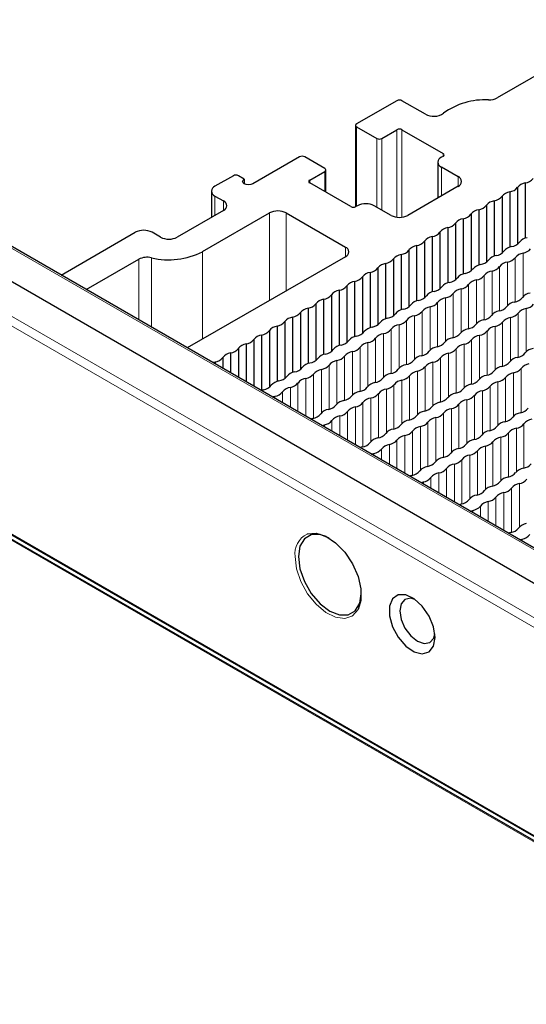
# Paper-space layout 'Blatt2' of a CAD drawing. Header units: millimetres. Extents: x 5 to 418, y 2 to 292.
# Tile 47 of 73: x 137 to 151, y 244 to 272. Entities that reach past the tile are written whole.
import ezdxf

# ---------------------------------------------------------------- set-up
doc = ezdxf.new("R2010")
doc.units = ezdxf.units.MM

psp = doc.layouts.new('Blatt2')

# ---------------------------------------------------------------- linework, layer by layer
at = {"color": 7, "linetype": 'Continuous', "lineweight": 18}
for p, q in [((190.374, 234.476), (125.556, 271.895)), ((123.902, 270.94), (188.72, 233.521)), ((188.605, 233.318), (123.786, 270.737)), ((146.39, 268.888), (146.39, 266.657)), ((147.522, 266.346), (147.522, 268.807)), ((147.663, 268.807), (147.663, 266.346)), ((146.956, 266.63), (146.956, 268.562)), ((147.097, 268.562), (147.097, 266.548)), ((148.818, 268.058), (148.818, 268.14)), ((145.495, 267.065), (145.495, 267.636)), ((148.771, 267.759), (148.771, 266.942)), ((145.07, 267.392), (145.07, 267.31)), ((149.242, 267.487), (149.242, 267.215)), ((142.407, 266.942), (142.407, 266.398)), ((142.643, 266.806), (142.643, 266.534)), ((143.939, 266.466), (143.939, 264.003)), ((144.41, 266.466), (144.41, 264.276)), ((142.053, 265.378), (142.053, 262.915)), ((146.072, 265.507), (146.072, 265.235)), ((151.07, 265.336), (151.07, 264.113)), ((140.266, 265.162), (140.266, 263.457)), ((140.624, 265.205), (140.624, 263.251)), ((150.634, 265.085), (150.634, 263.862)), ((150.846, 265.207), (150.846, 263.964)), ((150.198, 264.833), (150.198, 263.61)), ((150.41, 264.955), (150.41, 263.713)), ((149.762, 264.581), (149.762, 263.358)), ((149.974, 264.704), (149.974, 263.461)), ((149.326, 264.329), (149.326, 263.107)), ((149.538, 264.452), (149.538, 263.209)), ((148.666, 263.949), (148.666, 262.706)), ((148.89, 264.078), (148.89, 262.855)), ((149.102, 264.2), (149.102, 262.957)), ((148.23, 263.697), (148.23, 262.454)), ((148.453, 263.826), (148.453, 262.603)), ((150.928, 263.649), (150.928, 262.406)), ((151.152, 263.778), (151.152, 262.555)), ((147.794, 263.445), (147.794, 262.202)), ((148.017, 263.574), (148.017, 262.351)), ((150.492, 263.397), (150.492, 262.155)), ((150.716, 263.527), (150.716, 262.304)), ((147.358, 263.193), (147.358, 261.95)), ((147.581, 263.323), (147.581, 262.1)), ((150.056, 263.146), (150.056, 261.903)), ((150.28, 263.275), (150.28, 262.052)), ((146.709, 262.819), (146.709, 261.596)), ((146.922, 262.942), (146.922, 261.699)), ((147.145, 263.071), (147.145, 261.848)), ((149.62, 262.894), (149.62, 261.651)), ((149.844, 263.023), (149.844, 261.8)), ((146.273, 262.567), (146.273, 261.344)), ((146.485, 262.69), (146.485, 261.447)), ((149.184, 262.642), (149.184, 261.399)), ((149.408, 262.771), (149.408, 261.549)), ((183.671, 230.139), (127.917, 262.325)), ((145.837, 262.316), (145.837, 261.093)), ((146.049, 262.438), (146.049, 261.195)), ((148.536, 262.268), (148.536, 261.045)), ((148.748, 262.391), (148.748, 261.148)), ((148.972, 262.52), (148.972, 261.297)), ((157.751, 245.24), (128.265, 262.262)), ((145.401, 262.064), (145.401, 260.841)), ((145.613, 262.186), (145.613, 260.944)), ((148.1, 262.016), (148.1, 260.793)), ((148.312, 262.139), (148.312, 260.896)), ((151.011, 262.091), (151.011, 260.848)), ((144.965, 261.812), (144.965, 260.744)), ((145.177, 261.935), (145.177, 260.692)), ((147.664, 261.765), (147.664, 260.542)), ((147.876, 261.887), (147.876, 260.644)), ((150.363, 261.717), (150.363, 260.494)), ((150.575, 261.839), (150.575, 260.597)), ((150.799, 261.969), (150.799, 260.746)), ((144.529, 261.56), (144.529, 260.996)), ((144.741, 261.683), (144.741, 260.874)), ((147.228, 261.513), (147.228, 260.29)), ((147.44, 261.635), (147.44, 260.392)), ((149.927, 261.465), (149.927, 260.242)), ((150.139, 261.588), (150.139, 260.345)), ((144.093, 261.309), (144.093, 261.248)), ((144.305, 261.431), (144.305, 261.125)), ((146.792, 261.261), (146.792, 260.038)), ((147.004, 261.384), (147.004, 260.141)), ((149.491, 261.213), (149.491, 259.991)), ((149.703, 261.336), (149.703, 260.093)), ((146.132, 260.88), (146.132, 260.071)), ((146.356, 261.009), (146.356, 259.942)), ((146.568, 261.132), (146.568, 259.889)), ((149.054, 260.962), (149.054, 259.739)), ((149.267, 261.084), (149.267, 259.841)), ((145.696, 260.628), (145.696, 260.323)), ((145.92, 260.758), (145.92, 260.193)), ((148.618, 260.71), (148.618, 259.487)), ((148.831, 260.833), (148.831, 259.59)), ((145.484, 260.506), (145.484, 260.445)), ((147.959, 260.329), (147.959, 259.086)), ((148.182, 260.458), (148.182, 259.235)), ((148.395, 260.581), (148.395, 259.338)), ((150.881, 260.411), (150.881, 259.188)), ((151.093, 260.533), (151.093, 259.29)), ((147.523, 260.077), (147.523, 259.268)), ((147.746, 260.207), (147.746, 259.139)), ((150.445, 260.159), (150.445, 258.936)), ((150.657, 260.281), (150.657, 259.039)), ((147.087, 259.826), (147.087, 259.52)), ((147.31, 259.955), (147.31, 259.391)), ((149.785, 259.778), (149.785, 258.535)), ((150.009, 259.907), (150.009, 258.684)), ((150.221, 260.03), (150.221, 258.787)), ((146.874, 259.703), (146.874, 259.642)), ((149.349, 259.526), (149.349, 258.283)), ((149.573, 259.656), (149.573, 258.433)), ((148.913, 259.275), (148.913, 258.465)), ((149.137, 259.404), (149.137, 258.336)), ((148.477, 259.023), (148.477, 258.717)), ((148.701, 259.152), (148.701, 258.588)), ((148.265, 258.9), (148.265, 258.839)), ((150.74, 258.724), (150.74, 257.481)), ((150.964, 258.853), (150.964, 257.63)), ((150.304, 258.472), (150.304, 257.662)), ((150.528, 258.601), (150.528, 257.533)), ((149.868, 258.22), (149.868, 257.914)), ((150.092, 258.349), (150.092, 257.785)), ((149.656, 258.098), (149.656, 258.037)), ((151.046, 257.295), (151.046, 257.234))]:
    psp.add_line(p, q, dxfattribs=at)
at = {"color": 7, "linetype": 'Continuous', "lineweight": 25}
for p, q in [((190.456, 234.483), (125.638, 271.902)), ((189.547, 234.015), (124.729, 271.434)), ((152.589, 270.997), (150.344, 269.701)), ((147.522, 269.623), (146.39, 268.97)), ((148.321, 269.243), (147.663, 269.623)), ((146.361, 268.929), (146.361, 266.64)), ((146.39, 268.888), (146.956, 268.562)), ((147.097, 268.562), (147.522, 268.807)), ((147.663, 268.807), (148.818, 268.14)), ((144.787, 268.045), (143.468, 267.283)), ((145.495, 267.718), (144.929, 268.045)), ((148.673, 267.895), (148.673, 266.886)), ((148.818, 268.058), (148.771, 268.031)), ((145.07, 267.392), (145.495, 267.636)), ((145.524, 267.048), (145.524, 267.677)), ((148.771, 267.759), (149.242, 267.487)), ((142.925, 267.514), (142.407, 267.215)), ((143.232, 267.419), (143.067, 267.514)), ((143.232, 267.419), (143.232, 267.283)), ((146.225, 266.643), (145.07, 267.31)), ((151.129, 267.312), (151.129, 265.756)), ((142.309, 267.079), (142.309, 266.342)), ((149.242, 267.215), (147.828, 266.398)), ((150.693, 267.06), (150.693, 265.504)), ((150.913, 267.186), (150.913, 265.589)), ((142.407, 266.942), (142.643, 266.806)), ((150.257, 266.808), (150.257, 265.252)), ((150.477, 266.935), (150.477, 265.338)), ((142.643, 266.534), (141.346, 265.786)), ((142.053, 265.378), (143.939, 266.466)), ((144.41, 266.466), (146.072, 265.507)), ((146.414, 266.67), (146.367, 266.643)), ((147.357, 266.398), (146.885, 266.67)), ((149.605, 266.431), (149.605, 264.834)), ((149.821, 266.556), (149.821, 265)), ((150.041, 266.683), (150.041, 265.086)), ((149.168, 266.18), (149.168, 264.582)), ((149.385, 266.305), (149.385, 264.749)), ((138.082, 264.718), (140.168, 265.922)), ((140.875, 265.786), (140.639, 265.922)), ((148.732, 265.928), (148.732, 264.331)), ((148.949, 266.053), (148.949, 264.497)), ((148.296, 265.676), (148.296, 264.079)), ((148.513, 265.801), (148.513, 264.245)), ((147.86, 265.424), (147.86, 263.827)), ((148.077, 265.55), (148.077, 263.994)), ((138.789, 264.31), (140.266, 265.162)), ((146.072, 265.235), (141.629, 262.67)), ((147.205, 265.046), (147.205, 263.49)), ((147.424, 265.173), (147.424, 263.576)), ((147.641, 265.298), (147.641, 263.742)), ((146.769, 264.794), (146.769, 263.238)), ((146.988, 264.921), (146.988, 263.324)), ((146.333, 264.543), (146.333, 262.987)), ((146.552, 264.669), (146.552, 263.072)), ((145.897, 264.291), (145.897, 262.735)), ((146.116, 264.418), (146.116, 262.82)), ((145.461, 264.039), (145.461, 262.483)), ((145.68, 264.166), (145.68, 262.569)), ((144.808, 263.662), (144.808, 262.065)), ((145.025, 263.787), (145.025, 262.231)), ((145.244, 263.914), (145.244, 262.317)), ((144.372, 263.411), (144.372, 261.814)), ((144.589, 263.536), (144.589, 261.98)), ((143.936, 263.159), (143.936, 261.562)), ((144.153, 263.284), (144.153, 261.728)), ((143.5, 262.907), (143.5, 261.59)), ((143.717, 263.032), (143.717, 261.476)), ((143.064, 262.655), (143.064, 261.842)), ((143.281, 262.781), (143.281, 261.717)), ((183.705, 230.143), (127.952, 262.329)), ((157.812, 245.227), (128.298, 262.265)), ((142.408, 262.277), (142.408, 262.22)), ((142.628, 262.404), (142.628, 262.094)), ((142.845, 262.529), (142.845, 261.969))]:
    psp.add_line(p, q, dxfattribs=at)
at = {"color": 7, "linetype": 'Continuous', "lineweight": 25, "flags": 128}
for points in [[(143.468, 267.283), (143.413, 267.262), (143.35, 267.254), (143.286, 267.262), (143.232, 267.283), (143.196, 267.314), (143.183, 267.351), (143.196, 267.388), (143.232, 267.419)], [(142.343, 262.258), (142.373, 262.268), (142.408, 262.277)], [(143.77, 261.491), (143.734, 261.482), (143.704, 261.472)], [(144.022, 261.289), (144.056, 261.3), (144.093, 261.309)], [(145.161, 260.688), (145.125, 260.679), (145.095, 260.669)], [(145.413, 260.486), (145.447, 260.497), (145.484, 260.506)], [(146.551, 259.885), (146.515, 259.876), (146.486, 259.867)], [(146.804, 259.683), (146.837, 259.694), (146.874, 259.703)], [(147.942, 259.082), (147.906, 259.073), (147.876, 259.064)], [(148.194, 258.88), (148.228, 258.891), (148.265, 258.9)], [(149.333, 258.279), (149.297, 258.27), (149.267, 258.261)], [(149.585, 258.077), (149.619, 258.088), (149.656, 258.098)], [(145.613, 257.323), (145.363, 257.418), (145.116, 257.415), (144.921, 257.302), (144.795, 257.09), (144.752, 256.8)], [(145.001, 257.435), (145.008, 257.438), (145.249, 257.459), (145.519, 257.374), (145.796, 257.191), (146.054, 256.925), (146.271, 256.599), (146.428, 256.244), (146.51, 255.891), (146.51, 255.57), (146.428, 255.311), (146.271, 255.137), (146.254, 255.126)], [(150.723, 257.477), (150.687, 257.468), (150.658, 257.458)], [(150.976, 257.275), (151.009, 257.286), (151.046, 257.295)], [(144.752, 256.8), (144.795, 256.459), (144.921, 256.102), (145.116, 255.764), (145.363, 255.476), (145.636, 255.269), (145.909, 255.161), (146.156, 255.164), (146.351, 255.277), (146.477, 255.489), (146.52, 255.752)], [(148.594, 254.527), (148.55, 254.823), (148.425, 255.129), (148.235, 255.405), (148.006, 255.612), (147.769, 255.724), (147.555, 255.724), (147.395, 255.614), (147.309, 255.407), (147.309, 255.132), (147.395, 254.826), (147.555, 254.53), (147.769, 254.284), (148.006, 254.122), (148.235, 254.065), (148.425, 254.121), (148.55, 254.282), (148.594, 254.527)], [(148.028, 255.597), (147.91, 255.627), (147.749, 255.596), (147.642, 255.473), (147.604, 255.276), (147.642, 255.035), (147.749, 254.788), (147.91, 254.571), (148.099, 254.418), (148.289, 254.353), (148.449, 254.384), (148.556, 254.507), (148.589, 254.625)]]:
    psp.add_lwpolyline(points, dxfattribs=at)
at = {"color": 7, "linetype": 'Continuous', "lineweight": 18, "flags": 128}
psp.add_lwpolyline([(146.254, 255.126), (146.054, 255.062), (145.796, 255.094), (145.519, 255.23), (145.249, 255.458), (145.008, 255.757), (144.82, 256.101), (144.699, 256.459), (144.658, 256.8)], dxfattribs=at)
at = {"color": 7, "linetype": 'Continuous', "lineweight": 25}
for centre, radius, start, end in [((147.592, 269.487), 0.154, 62.6097, 117.3903), ((149.997, 267.659), 1.989, 87.0102, 125.8906), ((150.117, 270.129), 0.484, 268.0969, 297.9713), ((148.554, 269.678), 0.494, 241.8564, 304.2023), ((146.406, 268.929), 0.0437, 110.7834, 249.2166), ((147.592, 268.67), 0.154, 62.6097, 117.3903), ((147.027, 268.698), 0.154, 242.6097, 297.3903), ((148.803, 268.099), 0.0437, 290.7834, 69.2166), ((144.858, 267.908), 0.154, 62.6097, 117.3903), ((148.823, 267.895), 0.146, 110.7834, 249.2166), ((142.996, 267.377), 0.154, 62.6097, 117.3903), ((145.479, 267.677), 0.0437, 290.7834, 69.2166), ((145.086, 267.351), 0.0437, 110.7834, 249.2166), ((149.191, 267.351), 0.146, 290.7834, 69.2166), ((151.185, 266.965), 0.351, 99.1138, 140.8808), ((151.082, 267.646), 0.338, 277.9933, 322.0013), ((142.459, 267.079), 0.146, 110.7834, 249.2166), ((150.749, 266.713), 0.351, 99.1138, 140.8808), ((150.646, 267.395), 0.338, 277.9933, 322.0013), ((142.591, 266.67), 0.146, 290.7834, 69.2166), ((146.65, 266.215), 0.512, 62.6097, 117.3903), ((150.313, 266.462), 0.351, 99.1138, 140.8808), ((150.21, 267.143), 0.338, 277.9933, 322.0013), ((144.175, 266.011), 0.512, 62.6097, 117.3903), ((146.296, 266.78), 0.154, 242.6097, 297.3903), ((149.338, 266.639), 0.338, 277.9933, 322.0013), ((149.877, 266.21), 0.351, 99.1138, 140.8808), ((149.774, 266.891), 0.338, 277.9933, 322.0013), ((147.592, 266.853), 0.512, 242.6097, 297.3903), ((148.902, 266.388), 0.338, 277.9933, 322.0013), ((149.441, 265.958), 0.351, 99.1138, 140.8808), ((140.403, 265.467), 0.512, 62.6097, 117.3903), ((148.466, 266.136), 0.338, 277.9933, 322.0013), ((149.005, 265.706), 0.351, 99.1138, 140.8808), ((141.111, 266.241), 0.512, 242.6097, 297.3903), ((148.03, 265.884), 0.338, 277.9933, 322.0013), ((148.569, 265.455), 0.351, 99.1138, 140.8808), ((150.694, 265.865), 0.35, 278.7581, 321.2365), ((151.232, 265.435), 0.338, 98.3389, 141.6557), ((141.106, 267.224), 2.076, 256.5704, 297.1702), ((146.02, 265.371), 0.146, 290.7834, 69.2166), ((147.594, 265.632), 0.338, 277.9933, 322.0013), ((148.133, 265.203), 0.351, 99.1138, 140.8808), ((150.257, 265.613), 0.35, 278.7581, 321.2365), ((150.796, 265.184), 0.338, 98.3389, 141.6557), ((151.121, 264.99), 0.35, 98.3462, 141.6484), ((151.018, 265.671), 0.338, 278.7655, 321.2291), ((140.503, 264.701), 0.519, 76.5704, 117.1702), ((147.261, 264.699), 0.351, 99.1138, 140.8808), ((147.158, 265.381), 0.338, 277.9933, 322.0013), ((147.697, 264.951), 0.351, 99.1138, 140.8808), ((149.821, 265.361), 0.35, 278.7581, 321.2365), ((150.36, 264.932), 0.338, 98.3389, 141.6557), ((150.685, 264.738), 0.35, 98.3462, 141.6484), ((150.582, 265.419), 0.338, 278.7655, 321.2291), ((146.825, 264.448), 0.351, 99.1138, 140.8808), ((146.722, 265.129), 0.338, 277.9933, 322.0013), ((149.488, 264.429), 0.338, 98.3389, 141.6557), ((149.385, 265.11), 0.35, 278.7581, 321.2365), ((149.924, 264.68), 0.338, 98.3389, 141.6557), ((150.248, 264.486), 0.35, 98.3462, 141.6484), ((150.146, 265.167), 0.338, 278.7655, 321.2291), ((146.389, 264.196), 0.351, 99.1138, 140.8808), ((146.286, 264.877), 0.338, 277.9933, 322.0013), ((149.052, 264.177), 0.338, 98.3389, 141.6557), ((148.949, 264.858), 0.35, 278.7581, 321.2365), ((149.812, 264.235), 0.35, 98.3462, 141.6484), ((149.71, 264.916), 0.338, 278.7655, 321.2291), ((145.952, 263.944), 0.351, 99.1138, 140.8808), ((145.85, 264.626), 0.338, 277.9933, 322.0013), ((148.616, 263.925), 0.338, 98.3389, 141.6557), ((148.513, 264.606), 0.35, 278.7581, 321.2365), ((149.376, 263.983), 0.35, 98.3462, 141.6484), ((149.274, 264.664), 0.338, 278.7655, 321.2291), ((151.314, 263.878), 0.338, 98.3389, 141.6557), ((145.516, 263.693), 0.351, 99.1138, 140.8808), ((145.414, 264.374), 0.338, 277.9933, 322.0013), ((148.18, 263.673), 0.338, 98.3389, 141.6557), ((148.077, 264.354), 0.35, 278.7581, 321.2365), ((148.402, 264.16), 0.338, 278.7655, 321.2291), ((148.94, 263.731), 0.35, 98.3462, 141.6484), ((148.838, 264.412), 0.338, 278.7655, 321.2291), ((150.878, 263.626), 0.338, 98.3389, 141.6557), ((150.776, 264.307), 0.35, 278.7581, 321.2365), ((144.542, 263.87), 0.338, 277.9933, 322.0013), ((145.08, 263.441), 0.351, 99.1138, 140.8808), ((144.978, 264.122), 0.338, 277.9933, 322.0013), ((147.744, 263.422), 0.338, 98.3389, 141.6557), ((147.641, 264.103), 0.35, 278.7581, 321.2365), ((147.966, 263.909), 0.338, 278.7655, 321.2291), ((148.504, 263.48), 0.35, 98.3462, 141.6484), ((150.442, 263.374), 0.338, 98.3389, 141.6557), ((150.34, 264.055), 0.35, 278.7581, 321.2365), ((150.665, 263.861), 0.338, 278.7655, 321.2291), ((151.203, 263.432), 0.35, 98.3462, 141.6484), ((151.101, 264.113), 0.338, 278.7655, 321.2291), ((144.106, 263.619), 0.338, 277.9933, 322.0013), ((144.644, 263.189), 0.351, 99.1138, 140.8808), ((146.769, 263.599), 0.35, 278.7581, 321.2365), ((147.308, 263.17), 0.338, 98.3389, 141.6557), ((147.205, 263.851), 0.35, 278.7581, 321.2365), ((147.53, 263.657), 0.338, 278.7655, 321.2291), ((148.068, 263.228), 0.35, 98.3462, 141.6484), ((150.006, 263.122), 0.338, 98.3389, 141.6557), ((149.904, 263.803), 0.35, 278.7581, 321.2365), ((150.229, 263.609), 0.338, 278.7655, 321.2291), ((150.767, 263.18), 0.35, 98.3462, 141.6484), ((143.67, 263.367), 0.338, 277.9933, 322.0013), ((144.208, 262.937), 0.351, 99.1138, 140.8808), ((146.333, 263.347), 0.35, 278.7581, 321.2365), ((146.871, 262.918), 0.338, 98.3389, 141.6557), ((147.094, 263.405), 0.338, 278.7655, 321.2291), ((147.632, 262.976), 0.35, 98.3462, 141.6484), ((149.57, 262.871), 0.338, 98.3389, 141.6557), ((149.468, 263.552), 0.35, 278.7581, 321.2365), ((149.793, 263.358), 0.338, 278.7655, 321.2291), ((150.331, 262.928), 0.35, 98.3462, 141.6484), ((143.234, 263.115), 0.338, 277.9933, 322.0013), ((143.772, 262.686), 0.351, 99.1138, 140.8808), ((145.897, 263.096), 0.35, 278.7581, 321.2365), ((146.435, 262.667), 0.338, 98.3389, 141.6557), ((146.76, 262.473), 0.35, 98.3462, 141.6484), ((146.658, 263.154), 0.338, 278.7655, 321.2291), ((147.196, 262.724), 0.35, 98.3462, 141.6484), ((148.596, 263.048), 0.35, 278.7581, 321.2365), ((149.134, 262.619), 0.338, 98.3389, 141.6557), ((149.032, 263.3), 0.35, 278.7581, 321.2365), ((149.356, 263.106), 0.338, 278.7655, 321.2291), ((149.895, 262.677), 0.35, 98.3462, 141.6484), ((142.798, 262.863), 0.338, 277.9933, 322.0013), ((143.336, 262.434), 0.351, 99.1138, 140.8808), ((145.461, 262.844), 0.35, 278.7581, 321.2365), ((145.999, 262.415), 0.338, 98.3389, 141.6557), ((146.324, 262.221), 0.35, 98.3462, 141.6484), ((146.222, 262.902), 0.338, 278.7655, 321.2291), ((148.16, 262.796), 0.35, 278.7581, 321.2365), ((148.698, 262.367), 0.338, 98.3389, 141.6557), ((148.92, 262.854), 0.338, 278.7655, 321.2291), ((149.459, 262.425), 0.35, 98.3462, 141.6484), ((151.397, 262.32), 0.338, 98.3389, 141.6557), ((142.361, 262.612), 0.338, 277.9933, 322.0013), ((142.9, 262.182), 0.351, 99.1138, 140.8808), ((145.025, 262.592), 0.35, 278.7581, 321.2365), ((145.563, 262.163), 0.338, 98.3389, 141.6557), ((145.888, 261.969), 0.35, 98.3462, 141.6484), ((145.786, 262.65), 0.338, 278.7655, 321.2291), ((147.724, 262.545), 0.35, 278.7581, 321.2365), ((148.262, 262.115), 0.338, 98.3389, 141.6557), ((148.587, 261.922), 0.35, 98.3462, 141.6484), ((148.484, 262.602), 0.338, 278.7655, 321.2291), ((149.023, 262.173), 0.35, 98.3462, 141.6484), ((150.422, 262.497), 0.35, 278.7581, 321.2365), ((150.961, 262.068), 0.338, 98.3389, 141.6557), ((150.859, 262.749), 0.35, 278.7581, 321.2365), ((144.691, 261.66), 0.338, 98.3389, 141.6557), ((144.589, 262.341), 0.35, 278.7581, 321.2365), ((145.127, 261.911), 0.338, 98.3389, 141.6557), ((145.452, 261.717), 0.35, 98.3462, 141.6484), ((145.35, 262.398), 0.338, 278.7655, 321.2291), ((147.288, 262.293), 0.35, 278.7581, 321.2365), ((147.826, 261.864), 0.338, 98.3389, 141.6557), ((148.151, 261.67), 0.35, 98.3462, 141.6484), ((148.048, 262.351), 0.338, 278.7655, 321.2291), ((149.986, 262.245), 0.35, 278.7581, 321.2365), ((150.525, 261.816), 0.338, 98.3389, 141.6557), ((150.747, 262.303), 0.338, 278.7655, 321.2291), ((151.286, 261.874), 0.35, 98.3462, 141.6484), ((144.255, 261.408), 0.338, 98.3389, 141.6557), ((144.153, 262.089), 0.35, 278.7581, 321.2365), ((145.016, 261.466), 0.35, 98.3462, 141.6484), ((144.913, 262.147), 0.338, 278.7655, 321.2291), ((146.852, 262.041), 0.35, 278.7581, 321.2365), ((147.39, 261.612), 0.338, 98.3389, 141.6557), ((147.715, 261.418), 0.35, 98.3462, 141.6484), ((147.612, 262.099), 0.338, 278.7655, 321.2291), ((149.55, 261.994), 0.35, 278.7581, 321.2365), ((150.089, 261.564), 0.338, 98.3389, 141.6557), ((150.413, 261.37), 0.35, 98.3462, 141.6484), ((150.311, 262.051), 0.338, 278.7655, 321.2291), ((150.85, 261.622), 0.35, 98.3462, 141.6484), ((143.717, 261.837), 0.35, 278.7581, 321.2365), ((144.58, 261.214), 0.35, 98.3462, 141.6484), ((144.477, 261.895), 0.338, 278.7655, 321.2291), ((146.518, 261.109), 0.338, 98.3389, 141.6557), ((146.416, 261.789), 0.35, 278.7581, 321.2365), ((146.954, 261.36), 0.338, 98.3389, 141.6557), ((147.279, 261.166), 0.35, 98.3462, 141.6484), ((147.176, 261.847), 0.338, 278.7655, 321.2291), ((149.114, 261.742), 0.35, 278.7581, 321.2365), ((149.653, 261.313), 0.338, 98.3389, 141.6557), ((149.977, 261.119), 0.35, 98.3462, 141.6484), ((149.875, 261.8), 0.338, 278.7655, 321.2291), ((144.041, 261.643), 0.338, 278.7655, 321.2291), ((146.082, 260.857), 0.338, 98.3389, 141.6557), ((145.979, 261.538), 0.35, 278.7581, 321.2365), ((146.843, 260.915), 0.35, 98.3462, 141.6484), ((146.74, 261.596), 0.338, 278.7655, 321.2291), ((148.678, 261.49), 0.35, 278.7581, 321.2365), ((149.217, 261.061), 0.338, 98.3389, 141.6557), ((149.541, 260.867), 0.35, 98.3462, 141.6484), ((149.439, 261.548), 0.338, 278.7655, 321.2291), ((145.646, 260.605), 0.338, 98.3389, 141.6557), ((145.543, 261.286), 0.35, 278.7581, 321.2365), ((145.868, 261.092), 0.338, 278.7655, 321.2291), ((146.407, 260.663), 0.35, 98.3462, 141.6484), ((146.304, 261.344), 0.338, 278.7655, 321.2291), ((148.345, 260.557), 0.338, 98.3389, 141.6557), ((148.242, 261.238), 0.35, 278.7581, 321.2365), ((148.781, 260.809), 0.338, 98.3389, 141.6557), ((149.105, 260.615), 0.35, 98.3462, 141.6484), ((149.003, 261.296), 0.338, 278.7655, 321.2291), ((150.941, 261.191), 0.35, 278.7581, 321.2365), ((145.107, 261.034), 0.35, 278.7581, 321.2365), ((145.432, 260.84), 0.338, 278.7655, 321.2291), ((145.97, 260.411), 0.35, 98.3462, 141.6484), ((147.909, 260.306), 0.338, 98.3389, 141.6557), ((147.806, 260.987), 0.35, 278.7581, 321.2365), ((148.669, 260.364), 0.35, 98.3462, 141.6484), ((148.567, 261.044), 0.338, 278.7655, 321.2291), ((150.505, 260.939), 0.35, 278.7581, 321.2365), ((151.043, 260.51), 0.338, 98.3389, 141.6557), ((151.368, 260.316), 0.35, 98.3462, 141.6484), ((147.473, 260.054), 0.338, 98.3389, 141.6557), ((147.37, 260.735), 0.35, 278.7581, 321.2365), ((147.695, 260.541), 0.338, 278.7655, 321.2291), ((148.233, 260.112), 0.35, 98.3462, 141.6484), ((148.131, 260.793), 0.338, 278.7655, 321.2291), ((150.171, 260.006), 0.338, 98.3389, 141.6557), ((150.069, 260.687), 0.35, 278.7581, 321.2365), ((150.607, 260.258), 0.338, 98.3389, 141.6557), ((150.932, 260.064), 0.35, 98.3462, 141.6484), ((150.83, 260.745), 0.338, 278.7655, 321.2291), ((147.036, 259.802), 0.338, 98.3389, 141.6557), ((146.934, 260.483), 0.35, 278.7581, 321.2365), ((147.259, 260.289), 0.338, 278.7655, 321.2291), ((147.797, 259.86), 0.35, 98.3462, 141.6484), ((149.735, 259.755), 0.338, 98.3389, 141.6557), ((149.633, 260.436), 0.35, 278.7581, 321.2365), ((150.496, 259.812), 0.35, 98.3462, 141.6484), ((150.394, 260.493), 0.338, 278.7655, 321.2291), ((146.498, 260.231), 0.35, 278.7581, 321.2365), ((146.823, 260.038), 0.338, 278.7655, 321.2291), ((147.361, 259.608), 0.35, 98.3462, 141.6484), ((149.299, 259.503), 0.338, 98.3389, 141.6557), ((149.197, 260.184), 0.35, 278.7581, 321.2365), ((149.521, 259.99), 0.338, 278.7655, 321.2291), ((150.06, 259.561), 0.35, 98.3462, 141.6484), ((149.958, 260.242), 0.338, 278.7655, 321.2291), ((148.863, 259.251), 0.338, 98.3389, 141.6557), ((148.761, 259.932), 0.35, 278.7581, 321.2365), ((149.085, 259.738), 0.338, 278.7655, 321.2291), ((149.624, 259.309), 0.35, 98.3462, 141.6484), ((148.427, 258.999), 0.338, 98.3389, 141.6557), ((148.325, 259.68), 0.35, 278.7581, 321.2365), ((148.649, 259.486), 0.338, 278.7655, 321.2291), ((149.188, 259.057), 0.35, 98.3462, 141.6484), ((151.126, 258.952), 0.338, 98.3389, 141.6557), ((151.024, 259.633), 0.35, 278.7581, 321.2365), ((147.889, 259.429), 0.35, 278.7581, 321.2365), ((148.213, 259.235), 0.338, 278.7655, 321.2291), ((148.752, 258.806), 0.35, 98.3462, 141.6484), ((150.69, 258.7), 0.338, 98.3389, 141.6557), ((150.587, 259.381), 0.35, 278.7581, 321.2365), ((150.912, 259.187), 0.338, 278.7655, 321.2291), ((150.254, 258.448), 0.338, 98.3389, 141.6557), ((150.151, 259.129), 0.35, 278.7581, 321.2365), ((150.476, 258.935), 0.338, 278.7655, 321.2291), ((151.015, 258.506), 0.35, 98.3462, 141.6484), ((149.279, 258.626), 0.35, 278.7581, 321.2365), ((149.818, 258.197), 0.338, 98.3389, 141.6557), ((149.715, 258.878), 0.35, 278.7581, 321.2365), ((150.04, 258.684), 0.338, 278.7655, 321.2291), ((150.578, 258.255), 0.35, 98.3462, 141.6484), ((149.604, 258.432), 0.338, 278.7655, 321.2291), ((150.142, 258.003), 0.35, 98.3462, 141.6484), ((150.67, 257.823), 0.35, 278.7581, 321.2365), ((151.208, 257.394), 0.338, 98.3389, 141.6557), ((150.995, 257.629), 0.338, 278.7655, 321.2291)]:
    psp.add_arc(centre, radius, start, end, dxfattribs=at)
at = {"color": 7, "linetype": 'Continuous', "lineweight": 18}
psp.add_arc((145.273, 256.878), 0.62, 116.0231, 187.2856, dxfattribs=at)

doc.saveas('drawing.dxf')
